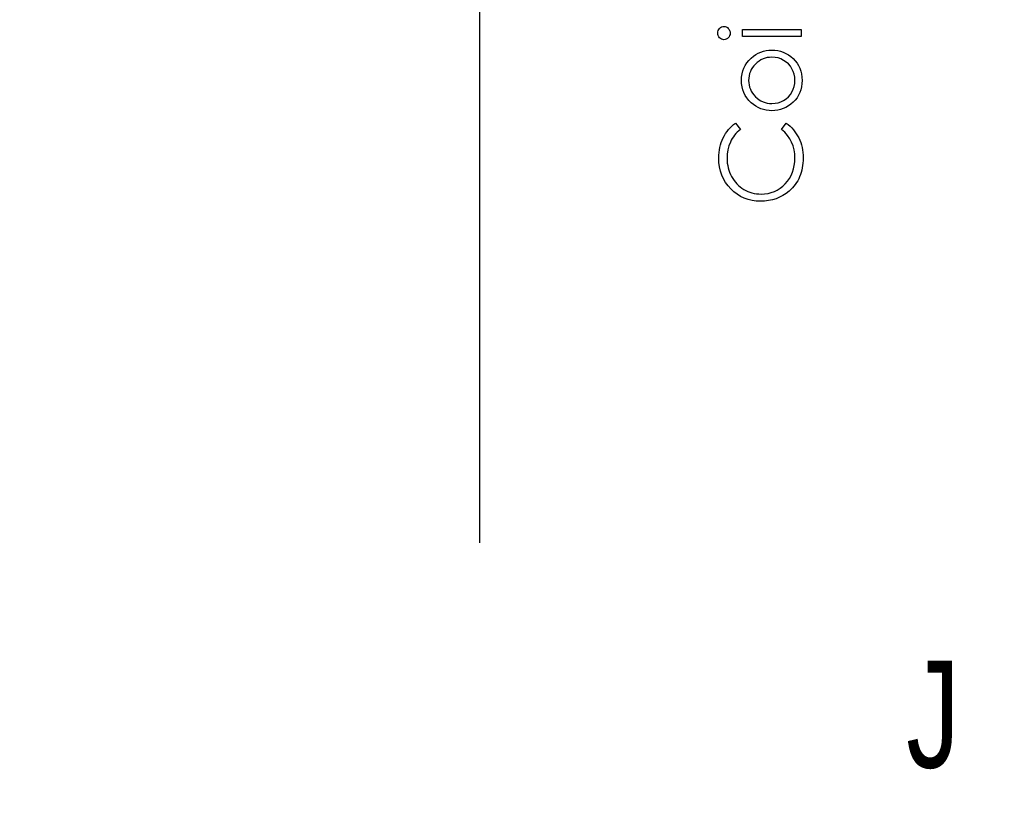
# Model space of a CAD drawing. Header units: inches. Extents: x 0.1 to 87.3, y 0.1 to 33.9.
# Tile 24 of 161: x 7.1 to 8.3, y 19.3 to 20.2. Entities that reach past the tile are written whole.
import ezdxf

# ---------------------------------------------------------------- set-up
doc = ezdxf.new("R2010")
doc.units = ezdxf.units.IN
doc.header["$MEASUREMENT"] = 0
doc.linetypes.add('PHANTOM', pattern=[0.5, 0.25, -0.05, 0.05, -0.05, 0.05, -0.05])
doc.layers.add('DIMENSIONS', color=171, linetype='Continuous')
doc.layers.add('STATION_LINES', color=231, linetype='Continuous')
doc.layers.add('SECTION_VIEWS', color=7, linetype='PHANTOM', lineweight=35)
doc.styles.add('SLDTEXTSTYLE0', font='TXT', dxfattribs={"width": 0.75})
doc.dimstyles.new('SLDDIMSTYLE3', dxfattribs={"dimtxt": 0.125, "dimasz": 0.13, "dimexe": 0, "dimexo": 0.0625, "dimgap": 0.03125, "dimtad": 0, "dimtih": 1, "dimtoh": 1, "dimdec": 4, "dimlfac": 1.333333, "dimrnd": 1e-09, "dimzin": 12, "dimdsep": 46, "dimtxsty": 'SLDTEXTSTYLE0', "dimsah": 1, "dimcen": 0.09, "dimadec": 0, "dimazin": 3, "dimtfac": 1, "dimtdec": 4, "dimtofl": 0, "dimtmove": 0, "dimatfit": 3, "dimfxl": 0, "dimfrac": 2, "dimtolj": 1, "dimtzin": 12, "dimarcsym": 0})

# ---------------------------------------------------------------- blocks, each defined once
blk = doc.blocks.new('_D_6')
at = {"layer": 'DIMENSIONS'}
for p, q in [((1.8075, 22.5336), (1.8075, 18.1371)), ((31.7987, 22.2074), (31.7987, 18.1371)), ((1.8075, 18.2621), (17.0853, 18.2621)), ((31.7987, 18.2621), (17.7325, 18.2621))]:
    blk.add_line(p, q, dxfattribs=at)
for centre, start, end in [((17.3071, 18.2494), 153.4349, 206.5651), ((17.5106, 18.2494), 333.4349, 26.5651)]:
    blk.add_arc(centre, 0.2219, start, end, dxfattribs=at)
for points in [[(1.8075, 18.2621), (1.9375, 18.2421), (1.9375, 18.2821)], [(31.7987, 18.2621), (31.6687, 18.2821), (31.6687, 18.2421)]]:
    blk.add_solid(points, dxfattribs=at)
at = {"layer": 'DIMENSIONS', "insert": (17.1087, 18.3113), "char_height": 0.125, "attachment_point": 1, "style": 'SLDTEXTSTYLE0'}
blk.add_mtext('39.9883', dxfattribs=at)

msp = doc.modelspace()

# ---------------------------------------------------------------- linework, layer by layer
at = {"color": 7, "linetype": 'Continuous', "flags": 128}
for points in [[(7.945244, 20.196332), (7.945371, 20.197891), (7.945766, 20.199337), (7.946442, 20.20067), (7.947362, 20.201872), (7.94847, 20.202886), (7.94971, 20.2036), (7.951043, 20.204032), (7.952489, 20.204182), (7.952489, 20.204182), (7.953898, 20.204032), (7.955212, 20.2036), (7.956433, 20.202886), (7.957541, 20.201872), (7.958461, 20.20067), (7.959137, 20.199337), (7.959532, 20.197891), (7.959663, 20.196332), (7.959663, 20.196332), (7.959532, 20.194792), (7.959137, 20.193384), (7.958461, 20.19205), (7.957541, 20.190848), (7.956433, 20.189853), (7.955212, 20.189139), (7.953898, 20.188707), (7.952489, 20.188557), (7.952489, 20.188557), (7.951043, 20.188707), (7.94971, 20.189139), (7.94847, 20.189853), (7.947362, 20.190848), (7.946442, 20.19205), (7.945766, 20.193384), (7.945371, 20.194792), (7.94524, 20.196332)], [(7.974093, 20.192163), (7.974086, 20.200576), (7.974086, 20.200576), (8.042596, 20.200576), (8.042596, 20.200576), (8.042596, 20.192163), (8.042596, 20.192163), (7.974086, 20.192163)], [(7.972897, 20.141119), (7.973053, 20.144969), (7.973598, 20.148631), (7.97448, 20.152143), (7.975701, 20.155486), (7.977297, 20.158641), (7.979232, 20.161645), (7.981523, 20.164481), (7.984171, 20.167148), (7.984171, 20.167148), (7.9868, 20.169345), (7.989561, 20.171261), (7.992415, 20.172876), (7.995401, 20.17419), (7.998519, 20.175223), (8.00173, 20.175956), (8.005073, 20.176388), (8.008529, 20.176538), (8.008529, 20.176538), (8.012003, 20.176388), (8.015365, 20.175918), (8.018614, 20.175148), (8.021769, 20.174059), (8.024792, 20.172669), (8.027722, 20.17096), (8.03052, 20.168951), (8.033224, 20.166622), (8.035703, 20.164049), (8.037844, 20.161307), (8.039666, 20.158396), (8.04115, 20.155298), (8.042314, 20.152011), (8.04314, 20.148556), (8.043629, 20.144931), (8.043798, 20.141119), (8.043798, 20.141119), (8.043629, 20.137288), (8.04314, 20.133644), (8.042314, 20.130189), (8.04115, 20.126902), (8.039666, 20.123785), (8.037844, 20.120855), (8.035703, 20.118113), (8.033224, 20.11554), (8.03052, 20.113212), (8.027722, 20.111202), (8.024792, 20.109493), (8.021769, 20.108103), (8.018614, 20.107014), (8.015365, 20.106244), (8.012003, 20.105775), (8.008529, 20.105625), (8.008529, 20.105625), (8.005092, 20.105775), (8.001749, 20.106207), (7.998538, 20.106939), (7.995458, 20.107972), (7.992472, 20.109287), (7.989598, 20.110902), (7.986857, 20.112817), (7.984227, 20.115015), (7.984227, 20.115015), (7.981561, 20.117681), (7.979269, 20.120517), (7.977316, 20.123522), (7.97572, 20.126715), (7.97448, 20.130057), (7.973598, 20.133569), (7.973053, 20.137269), (7.972884, 20.141119)], [(7.981302, 20.141081), (7.981429, 20.138358), (7.981805, 20.135729), (7.982424, 20.133194), (7.983288, 20.130771), (7.984415, 20.128424), (7.985786, 20.126189), (7.987401, 20.124048), (7.989279, 20.122001), (7.991326, 20.120142), (7.993486, 20.118526), (7.995739, 20.117155), (7.998106, 20.116029), (8.000566, 20.115165), (8.003139, 20.114545), (8.005806, 20.114169), (8.008585, 20.114038), (8.008585, 20.114038), (8.012172, 20.114263), (8.015646, 20.114939), (8.018989, 20.116085), (8.022201, 20.117663), (8.025168, 20.119634), (8.027797, 20.121944), (8.030051, 20.124555), (8.031947, 20.127485), (8.03345, 20.130658), (8.03452, 20.133982), (8.035178, 20.137457), (8.035384, 20.141081), (8.035384, 20.141081), (8.035178, 20.144706), (8.03452, 20.14818), (8.03345, 20.151485), (8.031947, 20.154659), (8.030051, 20.157589), (8.027797, 20.160218), (8.025168, 20.162509), (8.022201, 20.164481), (8.018989, 20.166078), (8.015646, 20.167223), (8.012172, 20.167899), (8.008585, 20.168125), (8.008585, 20.168125), (8.005806, 20.167993), (8.003139, 20.167617), (8.000566, 20.166998), (7.998106, 20.166134), (7.995739, 20.165007), (7.993486, 20.163617), (7.991326, 20.162002), (7.989279, 20.160124), (7.987401, 20.158077), (7.985786, 20.155936), (7.984415, 20.153701), (7.983288, 20.151373), (7.982424, 20.148931), (7.981805, 20.146415), (7.981429, 20.143786), (7.981298, 20.141081)], [(7.966054, 20.091201), (7.971682, 20.08384), (7.971682, 20.08384), (7.969823, 20.082243), (7.968076, 20.080572), (7.966443, 20.078825), (7.964921, 20.077004), (7.963532, 20.075088), (7.962236, 20.073116), (7.961072, 20.07105), (7.96002, 20.06891), (7.958292, 20.06444), (7.957053, 20.059764), (7.956301, 20.054881), (7.956057, 20.049773), (7.956057, 20.049773), (7.956132, 20.046956), (7.956395, 20.044176), (7.956808, 20.041453), (7.957391, 20.038805), (7.958142, 20.036176), (7.959043, 20.033622), (7.960133, 20.031124), (7.961372, 20.028664), (7.962762, 20.026298), (7.964264, 20.024082), (7.965879, 20.021997), (7.967607, 20.020044), (7.969447, 20.018222), (7.971401, 20.016551), (7.973466, 20.015011), (7.975645, 20.013602), (7.977917, 20.012344), (7.980265, 20.011274), (7.982687, 20.010353), (7.985185, 20.009602), (7.987739, 20.00902), (7.99035, 20.008607), (7.993054, 20.008344), (7.995815, 20.008269), (7.995815, 20.008269), (7.999965, 20.008457), (8.003928, 20.00902), (8.007721, 20.00994), (8.011346, 20.011255), (8.014782, 20.012926), (8.01805, 20.014992), (8.021149, 20.017415), (8.02406, 20.020213), (8.026708, 20.023293), (8.029018, 20.026579), (8.030952, 20.030054), (8.032548, 20.033716), (8.033788, 20.037584), (8.034671, 20.041641), (8.035215, 20.045904), (8.035384, 20.050355), (8.035384, 20.050355), (8.03514, 20.055256), (8.034408, 20.059951), (8.033187, 20.06444), (8.031478, 20.068741), (8.029281, 20.072816), (8.026595, 20.076703), (8.023421, 20.080365), (8.019759, 20.08384), (8.019759, 20.08384), (8.025337, 20.091201), (8.025337, 20.091201), (8.027609, 20.089399), (8.029769, 20.087483), (8.031778, 20.085474), (8.033656, 20.083351), (8.035403, 20.081117), (8.037018, 20.078769), (8.038502, 20.076309), (8.039854, 20.073755), (8.041056, 20.071107), (8.042107, 20.068384), (8.04299, 20.065585), (8.043723, 20.062693), (8.044267, 20.059745), (8.04468, 20.056703), (8.044924, 20.053604), (8.045, 20.050411), (8.045, 20.050411), (8.044943, 20.047388), (8.044737, 20.044439), (8.044417, 20.041585), (8.043967, 20.038805), (8.043403, 20.036101), (8.04269, 20.03349), (8.041863, 20.030955), (8.040906, 20.028495), (8.039816, 20.02611), (8.038596, 20.023819), (8.037243, 20.021603), (8.035779, 20.019462), (8.034182, 20.017415), (8.032454, 20.015443), (8.030595, 20.013546), (8.028605, 20.011743), (8.028605, 20.011743), (8.025055, 20.008964), (8.021318, 20.006541), (8.017412, 20.004494), (8.013336, 20.002823), (8.009055, 20.001527), (8.004604, 20.000607), (7.999984, 20.000043), (7.995176, 19.999855), (7.995176, 19.999855), (7.990124, 20.000081), (7.985279, 20.000757), (7.98064, 20.001884), (7.976208, 20.003461), (7.971983, 20.005471), (7.967945, 20.00795), (7.964133, 20.01086), (7.960508, 20.014241), (7.957203, 20.017959), (7.954348, 20.021884), (7.951944, 20.026053), (7.949954, 20.030448), (7.948414, 20.035068), (7.947325, 20.039913), (7.946667, 20.045003), (7.946442, 20.050299), (7.946442, 20.050299), (7.946517, 20.053529), (7.946761, 20.056684), (7.947174, 20.059745), (7.947738, 20.062731), (7.948451, 20.065642), (7.949334, 20.068478), (7.950386, 20.071238), (7.951588, 20.073905), (7.95294, 20.076478), (7.954423, 20.078938), (7.956038, 20.081286), (7.957785, 20.083502), (7.959663, 20.085605), (7.961654, 20.087596), (7.963795, 20.089455), (7.966048, 20.091201)]]:
    msp.add_lwpolyline(points, dxfattribs=at)
at = {"layer": 'STATION_LINES'}
msp.add_line((7.667435, 19.600705), (7.667435, 22.614639), dxfattribs=at)

# ---------------------------------------------------------------- texts
at = {"layer": 'SECTION_VIEWS', "insert": (8.165368, 19.462858), "char_height": 0.125, "attachment_point": 1, "style": 'SLDTEXTSTYLE0'}
msp.add_mtext('J', dxfattribs=at)

# ---------------------------------------------------------------- dimensions: what is measured, and where the dimension line sits
at = {"layer": 'DIMENSIONS'}
dim = msp.add_linear_dim(base=(1.807477, 18.262123), p1=(31.798685, 22.257365), p2=(1.807477, 22.583647), text='(<>)', dimstyle='SLDDIMSTYLE3', dxfattribs=at)
dim.commit()
dim.dimension.update_dxf_attribs({"geometry": '_D_6', "text_midpoint": (17.408862, 18.262123), "dimtype": 160})

doc.saveas('drawing.dxf')
